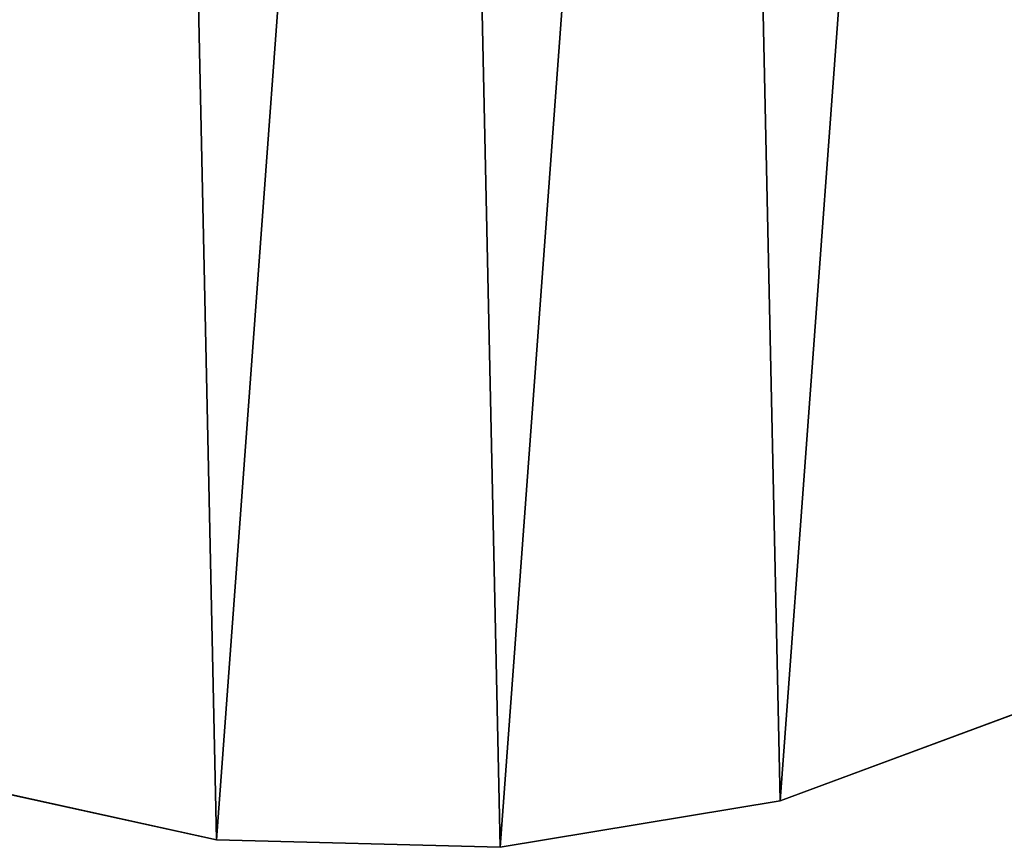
# Model space of a CAD drawing. Extents: x 1 to 133, y -12 to 0.
# Tile 207 of 256: x 66.12 to 67.93, y -8.7 to -7.18. Entities that reach past the tile are written whole.
import ezdxf

# ---------------------------------------------------------------- set-up
doc = ezdxf.new("R2010")
doc.units = 0
doc.header["$LTSCALE"] = 2.54
doc.layers.get('0').update_dxf_attribs({"color": 13, "linetype": 'CONTINUOUS'})

# ---------------------------------------------------------------- blocks, each defined once
blk = doc.blocks.new('SLING_IV_-_Z_O_ENIE16_06_B')
at = {"color": 0}
for p, q in [((67.5189, -8.6187, 124.0951), (68.0092, -8.4371, 124.0951)), ((68.0092, -8.4371, 131.6951), (67.5189, -8.6187, 131.6951)), ((67.5189, -8.6187, 124.0951), (68.0092, -8.4371, 124.0951)), ((68.0092, -8.4371, 131.6951), (67.5189, -8.6187, 131.6951)), ((65.9699, -8.5784, 124.0951), (66.4805, -8.6906, 124.0951)), ((66.4805, -8.6906, 131.6951), (65.9699, -8.5784, 131.6951)), ((65.9699, -8.5784, 124.0951), (66.4805, -8.6906, 124.0951)), ((66.4805, -8.6906, 131.6951), (65.9699, -8.5784, 131.6951)), ((67.0032, -8.7042, 124.0951), (67.5189, -8.6187, 124.0951)), ((67.5189, -8.6187, 131.6951), (67.0032, -8.7042, 131.6951)), ((67.0032, -8.7042, 124.0951), (67.5189, -8.6187, 124.0951)), ((67.5189, -8.6187, 131.6951), (67.0032, -8.7042, 131.6951)), ((67.5189, -8.6187, 124.0951), (67.5189, -8.6187, 131.6951)), ((67.5189, -8.6187, 124.0951), (67.5189, -8.6187, 131.6951)), ((66.4805, -8.6906, 124.0951), (66.4805, -8.6906, 131.6951)), ((66.4805, -8.6906, 124.0951), (67.0032, -8.7042, 124.0951)), ((67.0032, -8.7042, 131.6951), (66.4805, -8.6906, 131.6951)), ((66.4805, -8.6906, 124.0951), (66.4805, -8.6906, 131.6951)), ((66.4805, -8.6906, 124.0951), (67.0032, -8.7042, 124.0951)), ((67.0032, -8.7042, 131.6951), (66.4805, -8.6906, 131.6951)), ((67.0032, -8.7042, 124.0951), (67.0032, -8.7042, 131.6951)), ((67.0032, -8.7042, 124.0951), (67.0032, -8.7042, 131.6951))]:
    blk.add_line(p, q, dxfattribs=at)
mesh = blk.add_polyface(dxfattribs=at)
corners = [(64.1022, -5.4987, 124.0951), (64.0818, -6.2812, 124.0951), (64.0705, -5.7585, 124.0951), (64.1918, -6.7923, 124.0951), (64.1584, -5.2431, 124.0951), (64.3422, -4.7537, 124.0951), (64.3965, -7.2734, 124.0951), (64.6153, -4.3079, 124.0951), (64.6886, -7.707, 124.0951), (64.9678, -3.9218, 124.0951), (65.0575, -8.0775, 124.0951), (65.3871, -3.6095, 124.0951), (65.4898, -8.3715, 124.0951), (65.8578, -3.3821, 124.0951), (65.9699, -8.5784, 124.0951), (66.3631, -3.2479, 124.0951), (66.4805, -8.6906, 124.0951), (66.8847, -3.2117, 124.0951), (67.0032, -8.7042, 124.0951), (67.4036, -3.275, 124.0951), (67.5189, -8.6187, 124.0951), (67.9013, -3.4353, 124.0951), (68.0092, -8.4371, 124.0951), (68.3596, -3.6869, 124.0951), (68.4562, -8.166, 124.0951), (68.762, -4.0206, 124.0951), (68.8438, -7.8152, 124.0951), (69.0939, -4.4245, 124.0951), (69.1581, -7.3973, 124.0951), (69.3435, -4.8839, 124.0951), (69.3876, -6.9276, 124.0951), (69.5016, -5.3823, 124.0951), (69.524, -6.4229, 124.0951), (69.5625, -5.9015, 124.0951)]
mesh.append_faces([[corners[k] for k in face] for face in [(0, 1, 2), (32, 31, 33)]], dxfattribs={"vtx0": -1, "color": 0})
mesh.append_faces([[corners[k] for k in face] for face in [(1, 0, 3), (3, 5, 6), (6, 7, 8), (8, 9, 10), (10, 11, 12), (12, 13, 14), (14, 15, 16), (16, 17, 18), (18, 19, 20), (20, 21, 22), (22, 23, 24), (24, 25, 26), (26, 27, 28), (28, 29, 30), (30, 31, 32)]], dxfattribs={"vtx0": -1, "vtx1": -1, "color": 0})
mesh.append_faces([[corners[k] for k in face] for face in [(3, 0, 4), (3, 4, 5), (6, 5, 7), (8, 7, 9), (10, 9, 11), (12, 11, 13), (14, 13, 15), (16, 15, 17), (18, 17, 19), (20, 19, 21), (22, 21, 23), (24, 23, 25), (26, 25, 27), (28, 27, 29), (30, 29, 31)]], dxfattribs={"vtx0": -1, "vtx2": -1, "color": 0})
mesh = blk.add_polyface(dxfattribs=at)
corners = [(64.0818, -6.2812, 131.6951), (64.1022, -5.4987, 131.6951), (64.0705, -5.7585, 131.6951), (64.1918, -6.7923, 131.6951), (64.1584, -5.2431, 131.6951), (64.3422, -4.7537, 131.6951), (64.3965, -7.2734, 131.6951), (64.6153, -4.3079, 131.6951), (64.6886, -7.707, 131.6951), (64.9678, -3.9218, 131.6951), (65.0575, -8.0775, 131.6951), (65.3871, -3.6095, 131.6951), (65.4898, -8.3715, 131.6951), (65.8578, -3.3821, 131.6951), (65.9699, -8.5784, 131.6951), (66.3631, -3.2479, 131.6951), (66.4805, -8.6906, 131.6951), (66.8847, -3.2117, 131.6951), (67.0032, -8.7042, 131.6951), (67.4036, -3.275, 131.6951), (67.5189, -8.6187, 131.6951), (67.9013, -3.4353, 131.6951), (68.0092, -8.4371, 131.6951), (68.3596, -3.6869, 131.6951), (68.4562, -8.166, 131.6951), (68.762, -4.0206, 131.6951), (68.8438, -7.8152, 131.6951), (69.0939, -4.4245, 131.6951), (69.1581, -7.3973, 131.6951), (69.3435, -4.8839, 131.6951), (69.3876, -6.9276, 131.6951), (69.5016, -5.3823, 131.6951), (69.524, -6.4229, 131.6951), (69.5625, -5.9015, 131.6951)]
mesh.append_faces([[corners[k] for k in face] for face in [(0, 1, 2), (31, 32, 33)]], dxfattribs={"vtx0": -1, "color": 0})
mesh.append_faces([[corners[k] for k in face] for face in [(1, 3, 4), (4, 3, 5), (5, 6, 7), (7, 8, 9), (9, 10, 11), (11, 12, 13), (13, 14, 15), (15, 16, 17), (17, 18, 19), (19, 20, 21), (21, 22, 23), (23, 24, 25), (25, 26, 27), (27, 28, 29), (29, 30, 31)]], dxfattribs={"vtx0": -1, "vtx1": -1, "color": 0})
mesh.append_faces([[corners[k] for k in face] for face in [(1, 0, 3), (5, 3, 6), (7, 6, 8), (9, 8, 10), (11, 10, 12), (13, 12, 14), (15, 14, 16), (17, 16, 18), (19, 18, 20), (21, 20, 22), (23, 22, 24), (25, 24, 26), (27, 26, 28), (29, 28, 30), (31, 30, 32)]], dxfattribs={"vtx0": -1, "vtx2": -1, "color": 0})
at = {"color": 250}
mesh = blk.add_polyface(dxfattribs=at)
corners = [(68.0092, -8.4371, 131.6951), (67.5189, -8.6187, 124.0951), (68.0092, -8.4371, 124.0951), (67.5189, -8.6187, 131.6951)]
mesh.append_faces([[corners[k] for k in face] for face in [(0, 1, 2), (1, 0, 3)]], dxfattribs={"vtx0": -1, "color": 250})
mesh = blk.add_polyface(dxfattribs=at)
corners = [(66.4805, -8.6906, 131.6951), (65.9699, -8.5784, 124.0951), (66.4805, -8.6906, 124.0951), (65.9699, -8.5784, 131.6951)]
mesh.append_faces([[corners[k] for k in face] for face in [(0, 1, 2), (1, 0, 3)]], dxfattribs={"vtx0": -1, "color": 250})
mesh = blk.add_polyface(dxfattribs=at)
corners = [(67.5189, -8.6187, 131.6951), (67.0032, -8.7042, 124.0951), (67.5189, -8.6187, 124.0951), (67.0032, -8.7042, 131.6951)]
mesh.append_faces([[corners[k] for k in face] for face in [(0, 1, 2), (1, 0, 3)]], dxfattribs={"vtx0": -1, "color": 250})
mesh = blk.add_polyface(dxfattribs=at)
corners = [(67.0032, -8.7042, 131.6951), (66.4805, -8.6906, 124.0951), (67.0032, -8.7042, 124.0951), (66.4805, -8.6906, 131.6951)]
mesh.append_faces([[corners[k] for k in face] for face in [(0, 1, 2), (1, 0, 3)]], dxfattribs={"vtx0": -1, "color": 250})

msp = doc.modelspace()

# ---------------------------------------------------------------- block references
at = {"color": 18}
msp.add_blockref('SLING_IV_-_Z_O_ENIE16_06_B', (0, 0), dxfattribs=at)

doc.saveas('drawing.dxf')
